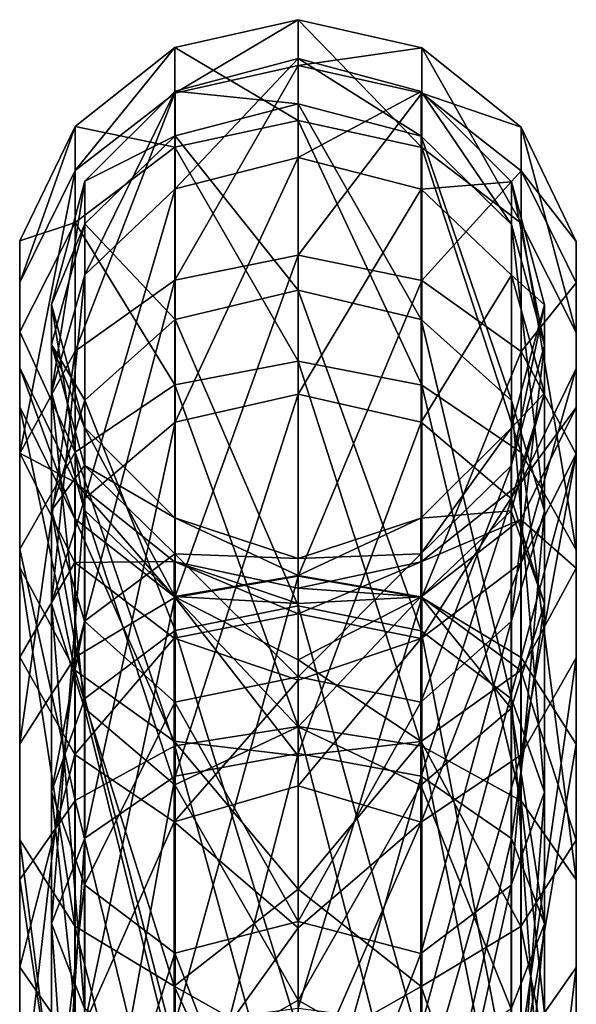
# Model space of a CAD drawing. Header units: millimetres. Extents: x -25 to 87, y -149 to 296.
# Tile 256 of 256: x -11 to 11, y 258 to 296. Entities that reach past the tile are written whole.
import ezdxf

# ---------------------------------------------------------------- set-up
doc = ezdxf.new("R2010")
doc.units = ezdxf.units.MM
doc.header["$LTSCALE"] = 65.185185
for name, color, linetype in [('1003', 7, 'CONTINUOUS'), ('1004', 7, 'CONTINUOUS'), ('1005', 7, 'CONTINUOUS'), ('1006', 7, 'CONTINUOUS')]:
    doc.layers.add(name, color=color, linetype=linetype)

msp = doc.modelspace()

# ---------------------------------------------------------------- linework, layer by layer
at = {"layer": '1003', "linetype": 'CONTINUOUS'}
for points in [[(0, 294.525, 73.149), (0, 290.71, 51.512), (4.75, 293.254, 73.21), (0, 294.525, 73.149)], [(0, 292.784, 95.051), (0, 294.525, 73.149), (4.75, 291.538, 94.79), (0, 292.784, 95.051)], [(4.75, 291.538, 94.79), (0, 294.525, 73.149), (4.75, 293.254, 73.21), (4.75, 291.538, 94.79)], [(4.75, 293.254, 73.21), (0, 290.71, 51.512), (4.75, 289.495, 51.89), (4.75, 293.254, 73.21)], [(4.75, 291.538, 94.79), (4.75, 293.254, 73.21), (8.23, 288.131, 94.077), (4.75, 291.538, 94.79)], [(4.75, 293.254, 73.21), (4.75, 289.495, 51.89), (8.23, 289.777, 73.375), (4.75, 293.254, 73.21)], [(8.23, 288.131, 94.077), (4.75, 293.254, 73.21), (8.23, 289.777, 73.375), (8.23, 288.131, 94.077)], [(0, 285.598, 115.813), (0, 292.784, 95.051), (4.75, 284.458, 115.248), (0, 285.598, 115.813)], [(4.75, 284.458, 115.248), (0, 292.784, 95.051), (4.75, 291.538, 94.79), (4.75, 284.458, 115.248)], [(4.75, 284.458, 115.248), (4.75, 291.538, 94.79), (8.23, 281.338, 113.702), (4.75, 284.458, 115.248)], [(8.23, 281.338, 113.702), (4.75, 291.538, 94.79), (8.23, 288.131, 94.077), (8.23, 281.338, 113.702)], [(0, 290.71, 51.512), (0, 281.583, 31.526), (4.75, 289.495, 51.89), (0, 290.71, 51.512)], [(8.23, 289.777, 73.375), (4.75, 289.495, 51.89), (8.23, 286.17, 52.924), (8.23, 289.777, 73.375)], [(8.23, 288.131, 94.077), (8.23, 289.777, 73.375), (9.5, 283.476, 93.103), (8.23, 288.131, 94.077)], [(8.23, 289.777, 73.375), (8.23, 286.17, 52.924), (9.5, 285.026, 73.602), (8.23, 289.777, 73.375)], [(9.5, 283.476, 93.103), (8.23, 289.777, 73.375), (9.5, 285.026, 73.602), (9.5, 283.476, 93.103)], [(4.75, 289.495, 51.89), (0, 281.583, 31.526), (4.75, 280.502, 32.198), (4.75, 289.495, 51.89)], [(4.75, 289.495, 51.89), (4.75, 280.502, 32.198), (8.23, 286.17, 52.924), (4.75, 289.495, 51.89)], [(8.23, 281.338, 113.702), (8.23, 288.131, 94.077), (9.5, 277.077, 111.59), (8.23, 281.338, 113.702)], [(9.5, 277.077, 111.59), (8.23, 288.131, 94.077), (9.5, 283.476, 93.103), (9.5, 277.077, 111.59)], [(8.23, 286.17, 52.924), (4.75, 280.502, 32.198), (8.23, 277.543, 34.033), (8.23, 286.17, 52.924)], [(8.23, 286.17, 52.924), (8.23, 277.543, 34.033), (9.5, 281.629, 54.336), (8.23, 286.17, 52.924)], [(9.5, 285.026, 73.602), (8.23, 286.17, 52.924), (9.5, 281.629, 54.336), (9.5, 285.026, 73.602)], [(0, 273.428, 134.106), (0, 285.598, 115.813), (4.75, 272.466, 133.272), (0, 273.428, 134.106)], [(4.75, 272.466, 133.272), (0, 285.598, 115.813), (4.75, 284.458, 115.248), (4.75, 272.466, 133.272)], [(9.5, 283.476, 93.103), (9.5, 285.026, 73.602), (8.22, 278.824, 92.13), (9.5, 283.476, 93.103)], [(9.5, 285.026, 73.602), (9.5, 281.629, 54.336), (8.22, 280.279, 73.828), (9.5, 285.026, 73.602)], [(8.22, 278.824, 92.13), (9.5, 285.026, 73.602), (8.22, 280.279, 73.828), (8.22, 278.824, 92.13)], [(4.75, 272.466, 133.272), (4.75, 284.458, 115.248), (8.23, 269.835, 130.992), (4.75, 272.466, 133.272)], [(8.23, 269.835, 130.992), (4.75, 284.458, 115.248), (8.23, 281.338, 113.702), (8.23, 269.835, 130.992)], [(9.5, 277.077, 111.59), (9.5, 283.476, 93.103), (8.22, 272.819, 109.48), (9.5, 277.077, 111.59)], [(8.22, 272.819, 109.48), (9.5, 283.476, 93.103), (8.22, 278.824, 92.13), (8.22, 272.819, 109.48)], [(0, 281.583, 31.526), (0, 267.729, 14.474), (4.75, 280.502, 32.198), (0, 281.583, 31.526)], [(9.5, 281.629, 54.336), (9.5, 273.502, 36.54), (8.22, 277.091, 55.747), (9.5, 281.629, 54.336)], [(8.22, 280.279, 73.828), (9.5, 281.629, 54.336), (8.22, 277.091, 55.747), (8.22, 280.279, 73.828)], [(9.5, 281.629, 54.336), (8.23, 277.543, 34.033), (9.5, 273.502, 36.54), (9.5, 281.629, 54.336)], [(8.23, 269.835, 130.992), (8.23, 281.338, 113.702), (9.5, 266.241, 127.878), (8.23, 269.835, 130.992)], [(9.5, 266.241, 127.878), (8.23, 281.338, 113.702), (9.5, 277.077, 111.59), (9.5, 266.241, 127.878)], [(4.75, 280.502, 32.198), (0, 267.729, 14.474), (4.75, 266.851, 15.395), (4.75, 280.502, 32.198)], [(8.22, 278.824, 92.13), (8.22, 280.279, 73.828), (4.733, 275.423, 91.418), (8.22, 278.824, 92.13)], [(8.22, 280.279, 73.828), (8.22, 277.091, 55.747), (4.733, 276.808, 73.993), (8.22, 280.279, 73.828)], [(4.733, 275.423, 91.418), (8.22, 280.279, 73.828), (4.733, 276.808, 73.993), (4.733, 275.423, 91.418)], [(4.75, 280.502, 32.198), (4.75, 266.851, 15.395), (8.23, 277.543, 34.033), (4.75, 280.502, 32.198)], [(8.22, 272.819, 109.48), (8.22, 278.824, 92.13), (4.733, 269.706, 107.937), (8.22, 272.819, 109.48)], [(4.733, 269.706, 107.937), (8.22, 278.824, 92.13), (4.733, 275.423, 91.418), (4.733, 269.706, 107.937)], [(8.23, 277.543, 34.033), (4.75, 266.851, 15.395), (8.23, 264.449, 17.915), (8.23, 277.543, 34.033)], [(8.23, 277.543, 34.033), (8.23, 264.449, 17.915), (9.5, 273.502, 36.54), (8.23, 277.543, 34.033)], [(4.733, 275.423, 91.418), (4.733, 276.808, 73.993), (0, 275.252, 84.363), (4.733, 275.423, 91.418)], [(4.733, 276.808, 73.993), (4.733, 273.773, 56.778), (0, 274.594, 65.509), (4.733, 276.808, 73.993)], [(0, 275.252, 84.363), (4.733, 276.808, 73.993), (0, 274.594, 65.509), (0, 275.252, 84.363)], [(8.22, 277.091, 55.747), (8.22, 269.464, 39.046), (4.733, 273.773, 56.778), (8.22, 277.091, 55.747)], [(4.733, 276.808, 73.993), (8.22, 277.091, 55.747), (4.733, 273.773, 56.778), (4.733, 276.808, 73.993)], [(8.22, 277.091, 55.747), (9.5, 273.502, 36.54), (8.22, 269.464, 39.046), (8.22, 277.091, 55.747)], [(9.5, 266.241, 127.878), (9.5, 277.077, 111.59), (8.22, 262.649, 124.765), (9.5, 266.241, 127.878)], [(8.22, 262.649, 124.765), (9.5, 277.077, 111.59), (8.22, 272.819, 109.48), (8.22, 262.649, 124.765)], [(4.733, 269.706, 107.937), (4.733, 275.423, 91.418), (0, 270.688, 102.668), (4.733, 269.706, 107.937)], [(0, 270.688, 102.668), (4.733, 275.423, 91.418), (0, 275.252, 84.363), (0, 270.688, 102.668)], [(0, 274.594, 65.509), (4.733, 273.773, 56.778), (0, 268.764, 47.566), (0, 274.594, 65.509)], [(4.733, 273.773, 56.778), (4.733, 266.511, 40.878), (0, 268.764, 47.566), (4.733, 273.773, 56.778)], [(4.733, 273.773, 56.778), (8.22, 269.464, 39.046), (4.733, 266.511, 40.878), (4.733, 273.773, 56.778)], [(0, 257.054, 148.755), (0, 273.428, 134.106), (4.75, 256.332, 147.707), (0, 257.054, 148.755)], [(4.75, 256.332, 147.707), (0, 273.428, 134.106), (4.75, 272.466, 133.272), (4.75, 256.332, 147.707)], [(9.5, 273.502, 36.54), (9.5, 261.167, 21.357), (8.22, 269.464, 39.046), (9.5, 273.502, 36.54)], [(9.5, 273.502, 36.54), (8.23, 264.449, 17.915), (9.5, 261.167, 21.357), (9.5, 273.502, 36.54)], [(8.22, 262.649, 124.765), (8.22, 272.819, 109.48), (4.733, 260.023, 122.49), (8.22, 262.649, 124.765)], [(4.733, 260.023, 122.49), (8.22, 272.819, 109.48), (4.733, 269.706, 107.937), (4.733, 260.023, 122.49)], [(4.75, 256.332, 147.707), (4.75, 272.466, 133.272), (8.23, 254.358, 144.839), (4.75, 256.332, 147.707)], [(8.23, 254.358, 144.839), (4.75, 272.466, 133.272), (8.23, 269.835, 130.992), (8.23, 254.358, 144.839)], [(0, 261.256, 119.006), (4.733, 269.706, 107.937), (0, 270.688, 102.668), (0, 261.256, 119.006)], [(4.733, 260.023, 122.49), (4.733, 269.706, 107.937), (0, 261.256, 119.006), (4.733, 260.023, 122.49)], [(8.23, 254.358, 144.839), (8.23, 269.835, 130.992), (9.5, 251.661, 140.922), (8.23, 254.358, 144.839)], [(9.5, 251.661, 140.922), (8.23, 269.835, 130.992), (9.5, 266.241, 127.878), (9.5, 251.661, 140.922)], [(8.22, 269.464, 39.046), (8.22, 257.887, 24.796), (4.733, 266.511, 40.878), (8.22, 269.464, 39.046)], [(8.22, 269.464, 39.046), (9.5, 261.167, 21.357), (8.22, 257.887, 24.796), (8.22, 269.464, 39.046)], [(0, 268.764, 47.566), (4.733, 266.511, 40.878), (0, 258.215, 31.926), (0, 268.764, 47.566)], [(0, 267.729, 14.474), (0, 250.037, 1.447), (4.75, 266.851, 15.395), (0, 267.729, 14.474)], [(4.75, 266.851, 15.395), (0, 250.037, 1.447), (4.75, 249.418, 2.559), (4.75, 266.851, 15.395)], [(4.733, 266.511, 40.878), (4.733, 255.489, 27.311), (0, 258.215, 31.926), (4.733, 266.511, 40.878)], [(4.733, 266.511, 40.878), (8.22, 257.887, 24.796), (4.733, 255.489, 27.311), (4.733, 266.511, 40.878)], [(4.75, 266.851, 15.395), (4.75, 249.418, 2.559), (8.23, 264.449, 17.915), (4.75, 266.851, 15.395)], [(9.5, 251.661, 140.922), (9.5, 266.241, 127.878), (8.22, 248.966, 137.007), (9.5, 251.661, 140.922)], [(8.22, 248.966, 137.007), (9.5, 266.241, 127.878), (8.22, 262.649, 124.765), (8.22, 248.966, 137.007)], [(8.23, 264.449, 17.915), (4.75, 249.418, 2.559), (8.23, 247.725, 5.602), (8.23, 264.449, 17.915)], [(8.23, 264.449, 17.915), (8.23, 247.725, 5.602), (9.5, 261.167, 21.357), (8.23, 264.449, 17.915)], [(8.22, 248.966, 137.007), (8.22, 262.649, 124.765), (4.733, 246.996, 134.145), (8.22, 248.966, 137.007)], [(4.733, 246.996, 134.145), (8.22, 262.649, 124.765), (4.733, 260.023, 122.49), (4.733, 246.996, 134.145)], [(0, 247.685, 132.112), (4.733, 260.023, 122.49), (0, 261.256, 119.006), (0, 247.685, 132.112)], [(9.5, 261.167, 21.357), (9.5, 245.413, 9.757), (8.22, 257.887, 24.796), (9.5, 261.167, 21.357)], [(9.5, 261.167, 21.357), (8.23, 247.725, 5.602), (9.5, 245.413, 9.757), (9.5, 261.167, 21.357)], [(4.733, 246.996, 134.145), (4.733, 260.023, 122.49), (0, 247.685, 132.112), (4.733, 246.996, 134.145)], [(0, 258.215, 31.926), (4.733, 255.489, 27.311), (0, 243.763, 19.799), (0, 258.215, 31.926)]]:
    msp.add_3dface(points, dxfattribs=at)
at = {"layer": '1004', "linetype": 'CONTINUOUS'}
for points in [[(0, 290.71, 51.512), (0, 294.525, 73.149), (-4.733, 289.504, 51.887), (0, 290.71, 51.512)], [(0, 294.525, 73.149), (0, 292.784, 95.051), (-4.733, 293.264, 73.209), (0, 294.525, 73.149)], [(0, 294.525, 73.149), (-4.733, 293.264, 73.209), (-4.733, 289.504, 51.887), (0, 294.525, 73.149)], [(-8.22, 289.794, 73.374), (-8.22, 286.187, 52.918), (-4.733, 293.264, 73.209), (-8.22, 289.794, 73.374)], [(-4.733, 291.548, 94.792), (-8.22, 289.794, 73.374), (-4.733, 293.264, 73.209), (-4.733, 291.548, 94.792)], [(-4.733, 293.264, 73.209), (-8.22, 286.187, 52.918), (-4.733, 289.504, 51.887), (-4.733, 293.264, 73.209)], [(0, 292.784, 95.051), (-4.733, 291.548, 94.792), (-4.733, 293.264, 73.209), (0, 292.784, 95.051)], [(0, 292.784, 95.051), (0, 285.598, 115.813), (-4.733, 291.548, 94.792), (0, 292.784, 95.051)], [(-8.22, 288.148, 94.081), (-8.22, 289.794, 73.374), (-4.733, 291.548, 94.792), (-8.22, 288.148, 94.081)], [(-4.733, 284.467, 115.253), (-8.22, 288.148, 94.081), (-4.733, 291.548, 94.792), (-4.733, 284.467, 115.253)], [(0, 285.598, 115.813), (-4.733, 284.467, 115.253), (-4.733, 291.548, 94.792), (0, 285.598, 115.813)], [(0, 281.583, 31.526), (0, 290.71, 51.512), (-4.733, 280.51, 32.192), (0, 281.583, 31.526)], [(0, 290.71, 51.512), (-4.733, 289.504, 51.887), (-4.733, 280.51, 32.192), (0, 290.71, 51.512)], [(-9.5, 285.046, 73.601), (-9.5, 281.648, 54.33), (-8.22, 289.794, 73.374), (-9.5, 285.046, 73.601)], [(-8.22, 288.148, 94.081), (-9.5, 285.046, 73.601), (-8.22, 289.794, 73.374), (-8.22, 288.148, 94.081)], [(-8.22, 289.794, 73.374), (-9.5, 281.648, 54.33), (-8.22, 286.187, 52.918), (-8.22, 289.794, 73.374)], [(-8.22, 286.187, 52.918), (-8.22, 277.558, 34.024), (-4.733, 289.504, 51.887), (-8.22, 286.187, 52.918)], [(-4.733, 289.504, 51.887), (-8.22, 277.558, 34.024), (-4.733, 280.51, 32.192), (-4.733, 289.504, 51.887)], [(-9.5, 283.495, 93.107), (-9.5, 285.046, 73.601), (-8.22, 288.148, 94.081), (-9.5, 283.495, 93.107)], [(-8.22, 281.354, 113.71), (-9.5, 283.495, 93.107), (-8.22, 288.148, 94.081), (-8.22, 281.354, 113.71)], [(-8.22, 281.354, 113.71), (-8.22, 288.148, 94.081), (-4.733, 284.467, 115.253), (-8.22, 281.354, 113.71)], [(-9.5, 281.648, 54.33), (-9.5, 273.519, 36.53), (-8.22, 286.187, 52.918), (-9.5, 281.648, 54.33)], [(-8.22, 286.187, 52.918), (-9.5, 273.519, 36.53), (-8.22, 277.558, 34.024), (-8.22, 286.187, 52.918)], [(0, 285.598, 115.813), (0, 273.428, 134.106), (-4.733, 284.467, 115.253), (0, 285.598, 115.813)], [(-8.23, 280.296, 73.827), (-8.23, 277.107, 55.742), (-9.5, 285.046, 73.601), (-8.23, 280.296, 73.827)], [(-9.5, 283.495, 93.107), (-8.23, 280.296, 73.827), (-9.5, 285.046, 73.601), (-9.5, 283.495, 93.107)], [(-9.5, 285.046, 73.601), (-8.23, 277.107, 55.742), (-9.5, 281.648, 54.33), (-9.5, 285.046, 73.601)], [(-4.733, 272.474, 133.279), (-8.22, 281.354, 113.71), (-4.733, 284.467, 115.253), (-4.733, 272.474, 133.279)], [(0, 273.428, 134.106), (-4.733, 272.474, 133.279), (-4.733, 284.467, 115.253), (0, 273.428, 134.106)], [(-8.23, 278.841, 92.133), (-8.23, 280.296, 73.827), (-9.5, 283.495, 93.107), (-8.23, 278.841, 92.133)], [(-9.5, 277.095, 111.599), (-8.23, 278.841, 92.133), (-9.5, 283.495, 93.107), (-9.5, 277.095, 111.599)], [(-9.5, 277.095, 111.599), (-9.5, 283.495, 93.107), (-8.22, 281.354, 113.71), (-9.5, 277.095, 111.599)], [(-8.23, 277.107, 55.742), (-8.23, 269.478, 39.037), (-9.5, 281.648, 54.33), (-8.23, 277.107, 55.742)], [(-9.5, 281.648, 54.33), (-8.23, 269.478, 39.037), (-9.5, 273.519, 36.53), (-9.5, 281.648, 54.33)], [(-8.22, 269.848, 131.004), (-9.5, 277.095, 111.599), (-8.22, 281.354, 113.71), (-8.22, 269.848, 131.004)], [(-8.22, 269.848, 131.004), (-8.22, 281.354, 113.71), (-4.733, 272.474, 133.279), (-8.22, 269.848, 131.004)], [(0, 267.729, 14.474), (0, 281.583, 31.526), (-4.733, 266.858, 15.388), (0, 267.729, 14.474)], [(0, 281.583, 31.526), (-4.733, 280.51, 32.192), (-4.733, 266.858, 15.388), (0, 281.583, 31.526)], [(-4.75, 276.818, 73.993), (-4.75, 273.782, 56.775), (-8.23, 280.296, 73.827), (-4.75, 276.818, 73.993)], [(-8.23, 278.841, 92.133), (-4.75, 276.818, 73.993), (-8.23, 280.296, 73.827), (-8.23, 278.841, 92.133)], [(-8.23, 280.296, 73.827), (-4.75, 273.782, 56.775), (-8.23, 277.107, 55.742), (-8.23, 280.296, 73.827)], [(-8.22, 277.558, 34.024), (-8.22, 264.46, 17.902), (-4.733, 280.51, 32.192), (-8.22, 277.558, 34.024)], [(-4.733, 280.51, 32.192), (-8.22, 264.46, 17.902), (-4.733, 266.858, 15.388), (-4.733, 280.51, 32.192)], [(-8.23, 272.834, 109.487), (-8.23, 278.841, 92.133), (-9.5, 277.095, 111.599), (-8.23, 272.834, 109.487)], [(-4.75, 275.433, 91.42), (-4.75, 276.818, 73.993), (-8.23, 278.841, 92.133), (-4.75, 275.433, 91.42)], [(-8.23, 272.834, 109.487), (-4.75, 275.433, 91.42), (-8.23, 278.841, 92.133), (-8.23, 272.834, 109.487)], [(-9.5, 273.519, 36.53), (-9.5, 261.181, 21.342), (-8.22, 277.558, 34.024), (-9.5, 273.519, 36.53)], [(-8.22, 277.558, 34.024), (-9.5, 261.181, 21.342), (-8.22, 264.46, 17.902), (-8.22, 277.558, 34.024)], [(-9.5, 266.256, 127.891), (-8.23, 272.834, 109.487), (-9.5, 277.095, 111.599), (-9.5, 266.256, 127.891)], [(-9.5, 266.256, 127.891), (-9.5, 277.095, 111.599), (-8.22, 269.848, 131.004), (-9.5, 266.256, 127.891)], [(-4.75, 273.782, 56.775), (-4.75, 266.52, 40.873), (-8.23, 277.107, 55.742), (-4.75, 273.782, 56.775)], [(-8.23, 277.107, 55.742), (-4.75, 266.52, 40.873), (-8.23, 269.478, 39.037), (-8.23, 277.107, 55.742)], [(0, 275.252, 84.363), (0, 274.594, 65.509), (-4.75, 276.818, 73.993), (0, 275.252, 84.363)], [(-4.75, 275.433, 91.42), (0, 275.252, 84.363), (-4.75, 276.818, 73.993), (-4.75, 275.433, 91.42)], [(-4.75, 276.818, 73.993), (0, 274.594, 65.509), (-4.75, 273.782, 56.775), (-4.75, 276.818, 73.993)], [(-4.75, 269.715, 107.941), (-4.75, 275.433, 91.42), (-8.23, 272.834, 109.487), (-4.75, 269.715, 107.941)], [(0, 270.688, 102.668), (0, 275.252, 84.363), (-4.75, 275.433, 91.42), (0, 270.688, 102.668)], [(-4.75, 269.715, 107.941), (0, 270.688, 102.668), (-4.75, 275.433, 91.42), (-4.75, 269.715, 107.941)], [(0, 274.594, 65.509), (0, 268.764, 47.566), (-4.75, 273.782, 56.775), (0, 274.594, 65.509)], [(-4.75, 273.782, 56.775), (0, 268.764, 47.566), (-4.75, 266.52, 40.873), (-4.75, 273.782, 56.775)], [(-8.23, 269.478, 39.037), (-8.23, 257.899, 24.784), (-9.5, 273.519, 36.53), (-8.23, 269.478, 39.037)], [(-9.5, 273.519, 36.53), (-8.23, 257.899, 24.784), (-9.5, 261.181, 21.342), (-9.5, 273.519, 36.53)], [(0, 273.428, 134.106), (0, 257.054, 148.755), (-4.733, 272.474, 133.279), (0, 273.428, 134.106)], [(-8.23, 262.662, 124.777), (-8.23, 272.834, 109.487), (-9.5, 266.256, 127.891), (-8.23, 262.662, 124.777)], [(-8.23, 262.662, 124.777), (-4.75, 269.715, 107.941), (-8.23, 272.834, 109.487), (-8.23, 262.662, 124.777)], [(-4.733, 256.338, 147.715), (-8.22, 269.848, 131.004), (-4.733, 272.474, 133.279), (-4.733, 256.338, 147.715)], [(0, 257.054, 148.755), (-4.733, 256.338, 147.715), (-4.733, 272.474, 133.279), (0, 257.054, 148.755)], [(0, 261.256, 119.006), (0, 270.688, 102.668), (-4.75, 269.715, 107.941), (0, 261.256, 119.006)], [(-8.22, 254.368, 144.853), (-9.5, 266.256, 127.891), (-8.22, 269.848, 131.004), (-8.22, 254.368, 144.853)], [(-4.75, 260.031, 122.497), (-4.75, 269.715, 107.941), (-8.23, 262.662, 124.777), (-4.75, 260.031, 122.497)], [(-8.22, 254.368, 144.853), (-8.22, 269.848, 131.004), (-4.733, 256.338, 147.715), (-8.22, 254.368, 144.853)], [(-4.75, 260.031, 122.497), (0, 261.256, 119.006), (-4.75, 269.715, 107.941), (-4.75, 260.031, 122.497)], [(-4.75, 266.52, 40.873), (-4.75, 255.496, 27.304), (-8.23, 269.478, 39.037), (-4.75, 266.52, 40.873)], [(-8.23, 269.478, 39.037), (-4.75, 255.496, 27.304), (-8.23, 257.899, 24.784), (-8.23, 269.478, 39.037)], [(0, 268.764, 47.566), (0, 258.215, 31.926), (-4.75, 266.52, 40.873), (0, 268.764, 47.566)], [(0, 250.037, 1.447), (0, 267.729, 14.474), (-4.733, 249.423, 2.551), (0, 250.037, 1.447)], [(0, 267.729, 14.474), (-4.733, 266.858, 15.388), (-4.733, 249.423, 2.551), (0, 267.729, 14.474)], [(-8.22, 264.46, 17.902), (-8.22, 247.734, 5.587), (-4.733, 266.858, 15.388), (-8.22, 264.46, 17.902)], [(-4.733, 266.858, 15.388), (-8.22, 247.734, 5.587), (-4.733, 249.423, 2.551), (-4.733, 266.858, 15.388)], [(-4.75, 266.52, 40.873), (0, 258.215, 31.926), (-4.75, 255.496, 27.304), (-4.75, 266.52, 40.873)], [(-9.5, 251.673, 140.938), (-8.23, 262.662, 124.777), (-9.5, 266.256, 127.891), (-9.5, 251.673, 140.938)], [(-9.5, 251.673, 140.938), (-9.5, 266.256, 127.891), (-8.22, 254.368, 144.853), (-9.5, 251.673, 140.938)], [(-9.5, 261.181, 21.342), (-9.5, 245.423, 9.74), (-8.22, 264.46, 17.902), (-9.5, 261.181, 21.342)], [(-8.22, 264.46, 17.902), (-9.5, 245.423, 9.74), (-8.22, 247.734, 5.587), (-8.22, 264.46, 17.902)], [(-8.23, 248.976, 137.021), (-8.23, 262.662, 124.777), (-9.5, 251.673, 140.938), (-8.23, 248.976, 137.021)], [(-8.23, 248.976, 137.021), (-4.75, 260.031, 122.497), (-8.23, 262.662, 124.777), (-8.23, 248.976, 137.021)], [(0, 247.685, 132.112), (0, 261.256, 119.006), (-4.75, 260.031, 122.497), (0, 247.685, 132.112)], [(-8.23, 257.899, 24.784), (-8.23, 243.111, 13.896), (-9.5, 261.181, 21.342), (-8.23, 257.899, 24.784)], [(-9.5, 261.181, 21.342), (-8.23, 243.111, 13.896), (-9.5, 245.423, 9.74), (-9.5, 261.181, 21.342)], [(-4.75, 247.002, 134.154), (-4.75, 260.031, 122.497), (-8.23, 248.976, 137.021), (-4.75, 247.002, 134.154)], [(-4.75, 247.002, 134.154), (0, 247.685, 132.112), (-4.75, 260.031, 122.497), (-4.75, 247.002, 134.154)], [(0, 258.215, 31.926), (0, 243.763, 19.799), (-4.75, 255.496, 27.304), (0, 258.215, 31.926)]]:
    msp.add_3dface(points, dxfattribs=at)
at = {"layer": '1005', "linetype": 'CONTINUOUS'}
for points in [[(0, 296.024, 73.078), (0, 292.143, 51.067), (-4.75, 294.946, 73.129), (0, 296.024, 73.078)], [(0, 294.252, 95.358), (0, 296.024, 73.078), (-4.75, 293.197, 95.137), (0, 294.252, 95.358)], [(-4.75, 293.197, 95.137), (0, 296.024, 73.078), (-4.75, 294.946, 73.129), (-4.75, 293.197, 95.137)], [(-4.75, 293.197, 95.137), (-4.75, 294.946, 73.129), (-8.588, 290.214, 94.513), (-4.75, 293.197, 95.137)], [(-4.75, 294.946, 73.129), (-4.75, 291.113, 51.387), (-8.588, 291.902, 73.274), (-4.75, 294.946, 73.129)], [(-8.588, 290.214, 94.513), (-4.75, 294.946, 73.129), (-8.588, 291.902, 73.274), (-8.588, 290.214, 94.513)], [(-4.75, 294.946, 73.129), (0, 292.143, 51.067), (-4.75, 291.113, 51.387), (-4.75, 294.946, 73.129)], [(0, 286.942, 116.479), (0, 294.252, 95.358), (-4.75, 285.976, 116), (0, 286.942, 116.479)], [(-4.75, 285.976, 116), (0, 294.252, 95.358), (-4.75, 293.197, 95.137), (-4.75, 285.976, 116)], [(-4.75, 285.976, 116), (-4.75, 293.197, 95.137), (-8.588, 283.245, 114.647), (-4.75, 285.976, 116)], [(-8.588, 283.245, 114.647), (-4.75, 293.197, 95.137), (-8.588, 290.214, 94.513), (-8.588, 283.245, 114.647)], [(0, 292.143, 51.067), (0, 282.858, 30.736), (-4.75, 291.113, 51.387), (0, 292.143, 51.067)], [(-8.588, 290.214, 94.513), (-8.588, 291.902, 73.274), (-10.721, 285.896, 93.609), (-8.588, 290.214, 94.513)], [(-8.588, 291.902, 73.274), (-8.588, 288.202, 52.292), (-10.721, 287.496, 73.484), (-8.588, 291.902, 73.274)], [(-10.721, 285.896, 93.609), (-8.588, 291.902, 73.274), (-10.721, 287.496, 73.484), (-10.721, 285.896, 93.609)], [(-8.588, 291.902, 73.274), (-4.75, 291.113, 51.387), (-8.588, 288.202, 52.292), (-8.588, 291.902, 73.274)], [(-4.75, 291.113, 51.387), (-4.75, 281.941, 31.304), (-8.588, 288.202, 52.292), (-4.75, 291.113, 51.387)], [(-4.75, 291.113, 51.387), (0, 282.858, 30.736), (-4.75, 281.941, 31.304), (-4.75, 291.113, 51.387)], [(-8.588, 283.245, 114.647), (-8.588, 290.214, 94.513), (-10.721, 279.292, 112.688), (-8.588, 283.245, 114.647)], [(-10.721, 279.292, 112.688), (-8.588, 290.214, 94.513), (-10.721, 285.896, 93.609), (-10.721, 279.292, 112.688)], [(-8.588, 288.202, 52.292), (-8.588, 279.352, 32.911), (-10.721, 283.99, 53.602), (-8.588, 288.202, 52.292)], [(-10.721, 287.496, 73.484), (-8.588, 288.202, 52.292), (-10.721, 283.99, 53.602), (-10.721, 287.496, 73.484)], [(-8.588, 288.202, 52.292), (-4.75, 281.941, 31.304), (-8.588, 279.352, 32.911), (-8.588, 288.202, 52.292)], [(-10.721, 285.896, 93.609), (-10.721, 287.496, 73.484), (-10.726, 281.099, 92.606), (-10.721, 285.896, 93.609)], [(-10.721, 287.496, 73.484), (-10.721, 283.99, 53.602), (-10.726, 282.601, 73.717), (-10.721, 287.496, 73.484)], [(-10.726, 281.099, 92.606), (-10.721, 287.496, 73.484), (-10.726, 282.601, 73.717), (-10.726, 281.099, 92.606)], [(0, 274.562, 135.088), (0, 286.942, 116.479), (-4.75, 273.747, 134.382), (0, 274.562, 135.088)], [(-4.75, 273.747, 134.382), (0, 286.942, 116.479), (-4.75, 285.976, 116), (-4.75, 273.747, 134.382)], [(-10.721, 279.292, 112.688), (-10.721, 285.896, 93.609), (-10.726, 274.902, 110.512), (-10.721, 279.292, 112.688)], [(-10.726, 274.902, 110.512), (-10.721, 285.896, 93.609), (-10.726, 281.099, 92.606), (-10.726, 274.902, 110.512)], [(-4.75, 273.747, 134.382), (-4.75, 285.976, 116), (-8.588, 271.443, 132.386), (-4.75, 273.747, 134.382)], [(-8.588, 271.443, 132.386), (-4.75, 285.976, 116), (-8.588, 283.245, 114.647), (-8.588, 271.443, 132.386)], [(-10.721, 283.99, 53.602), (-10.721, 275.603, 35.237), (-10.726, 279.311, 55.057), (-10.721, 283.99, 53.602)], [(-10.726, 282.601, 73.717), (-10.721, 283.99, 53.602), (-10.726, 279.311, 55.057), (-10.726, 282.601, 73.717)], [(-10.721, 283.99, 53.602), (-8.588, 279.352, 32.911), (-10.721, 275.603, 35.237), (-10.721, 283.99, 53.602)], [(-8.588, 271.443, 132.386), (-8.588, 283.245, 114.647), (-10.721, 268.109, 129.497), (-8.588, 271.443, 132.386)], [(-10.721, 268.109, 129.497), (-8.588, 283.245, 114.647), (-10.721, 279.292, 112.688), (-10.721, 268.109, 129.497)], [(0, 282.858, 30.736), (0, 268.765, 13.388), (-4.75, 281.941, 31.304), (0, 282.858, 30.736)], [(-10.726, 281.099, 92.606), (-10.726, 282.601, 73.717), (-8.603, 276.776, 91.701), (-10.726, 281.099, 92.606)], [(-10.726, 282.601, 73.717), (-10.726, 279.311, 55.057), (-8.603, 278.189, 73.927), (-10.726, 282.601, 73.717)], [(-8.603, 276.776, 91.701), (-10.726, 282.601, 73.717), (-8.603, 278.189, 73.927), (-8.603, 276.776, 91.701)], [(-4.75, 281.941, 31.304), (-4.75, 268.02, 14.169), (-8.588, 279.352, 32.911), (-4.75, 281.941, 31.304)], [(-4.75, 281.941, 31.304), (0, 268.765, 13.388), (-4.75, 268.02, 14.169), (-4.75, 281.941, 31.304)], [(-10.726, 274.902, 110.512), (-10.726, 281.099, 92.606), (-8.603, 270.945, 108.551), (-10.726, 274.902, 110.512)], [(-8.603, 270.945, 108.551), (-10.726, 281.099, 92.606), (-8.603, 276.776, 91.701), (-8.603, 270.945, 108.551)], [(-10.726, 279.311, 55.057), (-10.721, 275.603, 35.237), (-10.726, 271.439, 37.821), (-10.726, 279.311, 55.057)], [(-10.726, 279.311, 55.057), (-10.726, 271.439, 37.821), (-8.603, 275.093, 56.368), (-10.726, 279.311, 55.057)], [(-8.603, 278.189, 73.927), (-10.726, 279.311, 55.057), (-8.603, 275.093, 56.368), (-8.603, 278.189, 73.927)], [(-10.721, 268.109, 129.497), (-10.721, 279.292, 112.688), (-10.726, 264.406, 126.288), (-10.721, 268.109, 129.497)], [(-10.726, 264.406, 126.288), (-10.721, 279.292, 112.688), (-10.726, 274.902, 110.512), (-10.726, 264.406, 126.288)], [(-8.588, 279.352, 32.911), (-8.588, 265.917, 16.374), (-10.721, 275.603, 35.237), (-8.588, 279.352, 32.911)], [(-8.588, 279.352, 32.911), (-4.75, 268.02, 14.169), (-8.588, 265.917, 16.374), (-8.588, 279.352, 32.911)], [(-8.603, 276.776, 91.701), (-8.603, 278.189, 73.927), (-4.773, 273.785, 91.075), (-8.603, 276.776, 91.701)], [(-8.603, 278.189, 73.927), (-8.603, 275.093, 56.368), (-4.773, 275.137, 74.073), (-8.603, 278.189, 73.927)], [(-4.773, 273.785, 91.075), (-8.603, 278.189, 73.927), (-4.773, 275.137, 74.073), (-4.773, 273.785, 91.075)], [(-8.603, 270.945, 108.551), (-8.603, 276.776, 91.701), (-4.773, 268.206, 107.194), (-8.603, 270.945, 108.551)], [(-4.773, 268.206, 107.194), (-8.603, 276.776, 91.701), (-4.773, 273.785, 91.075), (-4.773, 268.206, 107.194)], [(-10.721, 275.603, 35.237), (-10.721, 262.873, 19.567), (-10.726, 271.439, 37.821), (-10.721, 275.603, 35.237)], [(-10.721, 275.603, 35.237), (-8.588, 265.917, 16.374), (-10.721, 262.873, 19.567), (-10.721, 275.603, 35.237)], [(-8.603, 275.093, 56.368), (-10.726, 271.439, 37.821), (-8.603, 267.686, 40.149), (-8.603, 275.093, 56.368)], [(-10.726, 264.406, 126.288), (-10.726, 274.902, 110.512), (-8.603, 261.068, 123.396), (-10.726, 264.406, 126.288)], [(-8.603, 261.068, 123.396), (-10.726, 274.902, 110.512), (-8.603, 270.945, 108.551), (-8.603, 261.068, 123.396)], [(-4.773, 275.137, 74.073), (-8.603, 275.093, 56.368), (-4.773, 272.175, 57.275), (-4.773, 275.137, 74.073)], [(-8.603, 275.093, 56.368), (-8.603, 267.686, 40.149), (-4.773, 272.175, 57.275), (-8.603, 275.093, 56.368)], [(-4.773, 273.785, 91.075), (-4.773, 275.137, 74.073), (0, 273.514, 86.248), (-4.773, 273.785, 91.075)], [(-4.773, 275.137, 74.073), (-4.773, 272.175, 57.275), (0, 273.117, 65.769), (-4.773, 275.137, 74.073)], [(0, 273.514, 86.248), (-4.773, 275.137, 74.073), (0, 274.111, 75.993), (0, 273.514, 86.248)], [(0, 274.111, 75.993), (-4.773, 275.137, 74.073), (0, 273.117, 65.769), (0, 274.111, 75.993)], [(0, 257.905, 149.991), (0, 274.562, 135.088), (-4.75, 257.293, 149.102), (0, 257.905, 149.991)], [(-4.75, 257.293, 149.102), (0, 274.562, 135.088), (-4.75, 273.747, 134.382), (-4.75, 257.293, 149.102)], [(-4.75, 257.293, 149.102), (-4.75, 273.747, 134.382), (-8.588, 255.565, 146.592), (-4.75, 257.293, 149.102)], [(-8.588, 255.565, 146.592), (-4.75, 273.747, 134.382), (-8.588, 271.443, 132.386), (-8.588, 255.565, 146.592)], [(-4.773, 268.206, 107.194), (-4.773, 273.785, 91.075), (0, 267.64, 105.87), (-4.773, 268.206, 107.194)], [(0, 267.64, 105.87), (-4.773, 273.785, 91.075), (0, 271.339, 96.287), (0, 267.64, 105.87)], [(0, 271.339, 96.287), (-4.773, 273.785, 91.075), (0, 273.514, 86.248), (0, 271.339, 96.287)], [(0, 273.117, 65.769), (-4.773, 272.175, 57.275), (0, 270.555, 55.822), (0, 273.117, 65.769)], [(-4.773, 272.175, 57.275), (-8.603, 267.686, 40.149), (-4.773, 265.089, 41.76), (-4.773, 272.175, 57.275)], [(-4.773, 272.175, 57.275), (-4.773, 265.089, 41.76), (0, 270.555, 55.822), (-4.773, 272.175, 57.275)], [(-10.726, 271.439, 37.821), (-10.721, 262.873, 19.567), (-10.726, 259.491, 23.114), (-10.726, 271.439, 37.821)], [(-10.726, 271.439, 37.821), (-10.726, 259.491, 23.114), (-8.603, 267.686, 40.149), (-10.726, 271.439, 37.821)], [(-8.588, 255.565, 146.592), (-8.588, 271.443, 132.386), (-10.721, 253.063, 142.958), (-8.588, 255.565, 146.592)], [(-10.721, 253.063, 142.958), (-8.588, 271.443, 132.386), (-10.721, 268.109, 129.497), (-10.721, 253.063, 142.958)], [(-8.603, 261.068, 123.396), (-8.603, 270.945, 108.551), (-4.773, 258.759, 121.394), (-8.603, 261.068, 123.396)], [(-4.773, 258.759, 121.394), (-8.603, 270.945, 108.551), (-4.773, 268.206, 107.194), (-4.773, 258.759, 121.394)], [(0, 270.555, 55.822), (-4.773, 265.089, 41.76), (0, 266.486, 46.39), (0, 270.555, 55.822)], [(0, 268.765, 13.388), (0, 250.766, 0.136), (-4.75, 268.02, 14.169), (0, 268.765, 13.388)], [(-10.721, 253.063, 142.958), (-10.721, 268.109, 129.497), (-10.726, 250.284, 138.922), (-10.721, 253.063, 142.958)], [(-10.726, 250.284, 138.922), (-10.721, 268.109, 129.497), (-10.726, 264.406, 126.288), (-10.726, 250.284, 138.922)], [(-4.773, 258.759, 121.394), (-4.773, 268.206, 107.194), (0, 262.504, 114.765), (-4.773, 258.759, 121.394)], [(0, 262.504, 114.765), (-4.773, 268.206, 107.194), (0, 267.64, 105.87), (0, 262.504, 114.765)], [(-8.603, 267.686, 40.149), (-10.726, 259.491, 23.114), (-8.603, 256.443, 26.31), (-8.603, 267.686, 40.149)], [(-8.603, 267.686, 40.149), (-8.603, 256.443, 26.31), (-4.773, 265.089, 41.76), (-8.603, 267.686, 40.149)], [(-4.75, 268.02, 14.169), (-4.75, 250.242, 1.079), (-8.588, 265.917, 16.374), (-4.75, 268.02, 14.169)], [(-4.75, 268.02, 14.169), (0, 250.766, 0.136), (-4.75, 250.242, 1.079), (-4.75, 268.02, 14.169)], [(0, 266.486, 46.39), (-4.773, 265.089, 41.76), (0, 261.009, 37.7), (0, 266.486, 46.39)], [(-8.588, 265.917, 16.374), (-8.588, 248.76, 3.742), (-10.721, 262.873, 19.567), (-8.588, 265.917, 16.374)], [(-8.588, 265.917, 16.374), (-4.75, 250.242, 1.079), (-8.588, 248.76, 3.742), (-8.588, 265.917, 16.374)], [(-4.773, 265.089, 41.76), (-8.603, 256.443, 26.31), (-4.773, 254.335, 28.522), (-4.773, 265.089, 41.76)], [(-4.773, 265.089, 41.76), (-4.773, 254.335, 28.522), (0, 261.009, 37.7), (-4.773, 265.089, 41.76)], [(-10.726, 250.284, 138.922), (-10.726, 264.406, 126.288), (-8.603, 247.78, 135.284), (-10.726, 250.284, 138.922)], [(-8.603, 247.78, 135.284), (-10.726, 264.406, 126.288), (-8.603, 261.068, 123.396), (-8.603, 247.78, 135.284)], [(-10.721, 262.873, 19.567), (-10.721, 246.615, 7.597), (-10.726, 259.491, 23.114), (-10.721, 262.873, 19.567)], [(-10.721, 262.873, 19.567), (-8.588, 248.76, 3.742), (-10.721, 246.615, 7.597), (-10.721, 262.873, 19.567)], [(0, 256.055, 122.761), (-4.773, 258.759, 121.394), (0, 262.504, 114.765), (0, 256.055, 122.761)], [(-8.603, 247.78, 135.284), (-8.603, 261.068, 123.396), (-4.773, 246.047, 132.767), (-8.603, 247.78, 135.284)], [(-4.773, 246.047, 132.767), (-8.603, 261.068, 123.396), (-4.773, 258.759, 121.394), (-4.773, 246.047, 132.767)], [(0, 261.009, 37.7), (-4.773, 254.335, 28.522), (0, 254.255, 29.96), (0, 261.009, 37.7)], [(-10.726, 259.491, 23.114), (-10.721, 246.615, 7.597), (-10.726, 244.233, 11.879), (-10.726, 259.491, 23.114)], [(-10.726, 259.491, 23.114), (-10.726, 244.233, 11.879), (-8.603, 256.443, 26.31), (-10.726, 259.491, 23.114)], [(-4.773, 246.047, 132.767), (-4.773, 258.759, 121.394), (0, 248.448, 129.664), (-4.773, 246.047, 132.767)], [(0, 248.448, 129.664), (-4.773, 258.759, 121.394), (0, 256.055, 122.761), (0, 248.448, 129.664)]]:
    msp.add_3dface(points, dxfattribs=at)
at = {"layer": '1006', "linetype": 'CONTINUOUS'}
for points in [[(0, 292.143, 51.067), (0, 296.024, 73.078), (4.773, 291.102, 51.39), (0, 292.143, 51.067)], [(0, 296.024, 73.078), (0, 294.252, 95.358), (4.773, 294.936, 73.129), (0, 296.024, 73.078)], [(0, 296.024, 73.078), (4.773, 294.936, 73.129), (4.773, 291.102, 51.39), (0, 296.024, 73.078)], [(0, 294.252, 95.358), (4.773, 293.186, 95.135), (4.773, 294.936, 73.129), (0, 294.252, 95.358)], [(8.603, 291.883, 73.275), (8.603, 288.184, 52.297), (4.773, 294.936, 73.129), (8.603, 291.883, 73.275)], [(4.773, 293.186, 95.135), (8.603, 291.883, 73.275), (4.773, 294.936, 73.129), (4.773, 293.186, 95.135)], [(4.773, 294.936, 73.129), (8.603, 288.184, 52.297), (4.773, 291.102, 51.39), (4.773, 294.936, 73.129)], [(0, 294.252, 95.358), (0, 286.942, 116.479), (4.773, 293.186, 95.135), (0, 294.252, 95.358)], [(0, 286.942, 116.479), (4.773, 285.966, 115.996), (4.773, 293.186, 95.135), (0, 286.942, 116.479)], [(8.603, 290.195, 94.509), (8.603, 291.883, 73.275), (4.773, 293.186, 95.135), (8.603, 290.195, 94.509)], [(4.773, 285.966, 115.996), (8.603, 290.195, 94.509), (4.773, 293.186, 95.135), (4.773, 285.966, 115.996)], [(0, 282.858, 30.736), (0, 292.143, 51.067), (4.773, 281.932, 31.31), (0, 282.858, 30.736)], [(0, 292.143, 51.067), (4.773, 291.102, 51.39), (4.773, 281.932, 31.31), (0, 292.143, 51.067)], [(10.726, 287.472, 73.485), (10.726, 283.967, 53.609), (8.603, 291.883, 73.275), (10.726, 287.472, 73.485)], [(8.603, 290.195, 94.509), (10.726, 287.472, 73.485), (8.603, 291.883, 73.275), (8.603, 290.195, 94.509)], [(8.603, 291.883, 73.275), (10.726, 283.967, 53.609), (8.603, 288.184, 52.297), (8.603, 291.883, 73.275)], [(8.603, 288.184, 52.297), (8.603, 279.335, 32.921), (4.773, 291.102, 51.39), (8.603, 288.184, 52.297)], [(4.773, 291.102, 51.39), (8.603, 279.335, 32.921), (4.773, 281.932, 31.31), (4.773, 291.102, 51.39)], [(8.603, 283.228, 114.639), (8.603, 290.195, 94.509), (4.773, 285.966, 115.996), (8.603, 283.228, 114.639)], [(10.726, 285.872, 93.605), (10.726, 287.472, 73.485), (8.603, 290.195, 94.509), (10.726, 285.872, 93.605)], [(8.603, 283.228, 114.639), (10.726, 285.872, 93.605), (8.603, 290.195, 94.509), (8.603, 283.228, 114.639)], [(10.726, 283.967, 53.609), (10.726, 275.583, 35.25), (8.603, 288.184, 52.297), (10.726, 283.967, 53.609)], [(8.603, 288.184, 52.297), (10.726, 275.583, 35.25), (8.603, 279.335, 32.921), (8.603, 288.184, 52.297)], [(10.721, 282.577, 73.718), (10.721, 279.288, 55.064), (10.726, 287.472, 73.485), (10.721, 282.577, 73.718)], [(10.726, 285.872, 93.605), (10.721, 282.577, 73.718), (10.726, 287.472, 73.485), (10.726, 285.872, 93.605)], [(10.726, 287.472, 73.485), (10.721, 279.288, 55.064), (10.726, 283.967, 53.609), (10.726, 287.472, 73.485)], [(0, 286.942, 116.479), (0, 274.562, 135.088), (4.773, 285.966, 115.996), (0, 286.942, 116.479)], [(0, 274.562, 135.088), (4.773, 273.739, 134.375), (4.773, 285.966, 115.996), (0, 274.562, 135.088)], [(4.773, 273.739, 134.375), (8.603, 283.228, 114.639), (4.773, 285.966, 115.996), (4.773, 273.739, 134.375)], [(10.726, 279.271, 112.677), (10.726, 285.872, 93.605), (8.603, 283.228, 114.639), (10.726, 279.271, 112.677)], [(10.721, 281.076, 92.601), (10.721, 282.577, 73.718), (10.726, 285.872, 93.605), (10.721, 281.076, 92.601)], [(10.726, 279.271, 112.677), (10.721, 281.076, 92.601), (10.726, 285.872, 93.605), (10.726, 279.271, 112.677)], [(10.721, 279.288, 55.064), (10.721, 271.419, 37.833), (10.726, 283.967, 53.609), (10.721, 279.288, 55.064)], [(10.726, 283.967, 53.609), (10.721, 271.419, 37.833), (10.726, 275.583, 35.25), (10.726, 283.967, 53.609)], [(8.603, 271.429, 132.373), (8.603, 283.228, 114.639), (4.773, 273.739, 134.375), (8.603, 271.429, 132.373)], [(8.603, 271.429, 132.373), (10.726, 279.271, 112.677), (8.603, 283.228, 114.639), (8.603, 271.429, 132.373)], [(0, 268.765, 13.388), (0, 282.858, 30.736), (4.773, 268.013, 14.177), (0, 268.765, 13.388)], [(0, 282.858, 30.736), (4.773, 281.932, 31.31), (4.773, 268.013, 14.177), (0, 282.858, 30.736)], [(8.588, 278.17, 73.928), (8.588, 275.075, 56.374), (10.721, 282.577, 73.718), (8.588, 278.17, 73.928)], [(10.721, 281.076, 92.601), (8.588, 278.17, 73.928), (10.721, 282.577, 73.718), (10.721, 281.076, 92.601)], [(10.721, 282.577, 73.718), (8.588, 275.075, 56.374), (10.721, 279.288, 55.064), (10.721, 282.577, 73.718)], [(8.603, 279.335, 32.921), (8.603, 265.904, 16.388), (4.773, 281.932, 31.31), (8.603, 279.335, 32.921)], [(4.773, 281.932, 31.31), (8.603, 265.904, 16.388), (4.773, 268.013, 14.177), (4.773, 281.932, 31.31)], [(8.588, 276.758, 91.697), (8.588, 278.17, 73.928), (10.721, 281.076, 92.601), (8.588, 276.758, 91.697)], [(10.721, 274.88, 110.501), (8.588, 276.758, 91.697), (10.721, 281.076, 92.601), (10.721, 274.88, 110.501)], [(10.721, 274.88, 110.501), (10.721, 281.076, 92.601), (10.726, 279.271, 112.677), (10.721, 274.88, 110.501)], [(8.588, 275.075, 56.374), (8.588, 267.67, 40.159), (10.721, 279.288, 55.064), (8.588, 275.075, 56.374)], [(10.721, 279.288, 55.064), (8.588, 267.67, 40.159), (10.721, 271.419, 37.833), (10.721, 279.288, 55.064)], [(10.726, 275.583, 35.25), (10.726, 262.856, 19.585), (8.603, 279.335, 32.921), (10.726, 275.583, 35.25)], [(8.603, 279.335, 32.921), (10.726, 262.856, 19.585), (8.603, 265.904, 16.388), (8.603, 279.335, 32.921)], [(10.726, 268.091, 129.481), (10.726, 279.271, 112.677), (8.603, 271.429, 132.373), (10.726, 268.091, 129.481)], [(10.726, 268.091, 129.481), (10.721, 274.88, 110.501), (10.726, 279.271, 112.677), (10.726, 268.091, 129.481)], [(4.75, 275.126, 74.073), (4.75, 272.165, 57.279), (8.588, 278.17, 73.928), (4.75, 275.126, 74.073)], [(8.588, 276.758, 91.697), (4.75, 275.126, 74.073), (8.588, 278.17, 73.928), (8.588, 276.758, 91.697)], [(8.588, 278.17, 73.928), (4.75, 272.165, 57.279), (8.588, 275.075, 56.374), (8.588, 278.17, 73.928)], [(4.75, 273.775, 91.073), (4.75, 275.126, 74.073), (8.588, 276.758, 91.697), (4.75, 273.775, 91.073)], [(8.588, 270.927, 108.542), (4.75, 273.775, 91.073), (8.588, 276.758, 91.697), (8.588, 270.927, 108.542)], [(8.588, 270.927, 108.542), (8.588, 276.758, 91.697), (10.721, 274.88, 110.501), (8.588, 270.927, 108.542)], [(10.721, 271.419, 37.833), (10.721, 259.475, 23.131), (10.726, 275.583, 35.25), (10.721, 271.419, 37.833)], [(10.726, 275.583, 35.25), (10.721, 259.475, 23.131), (10.726, 262.856, 19.585), (10.726, 275.583, 35.25)], [(0, 274.111, 75.993), (0, 273.117, 65.769), (4.75, 275.126, 74.073), (0, 274.111, 75.993)], [(4.75, 273.775, 91.073), (0, 274.111, 75.993), (4.75, 275.126, 74.073), (4.75, 273.775, 91.073)], [(4.75, 275.126, 74.073), (0, 273.117, 65.769), (4.75, 272.165, 57.279), (4.75, 275.126, 74.073)], [(4.75, 272.165, 57.279), (4.75, 265.08, 41.766), (8.588, 275.075, 56.374), (4.75, 272.165, 57.279)], [(8.588, 275.075, 56.374), (4.75, 265.08, 41.766), (8.588, 267.67, 40.159), (8.588, 275.075, 56.374)], [(10.721, 264.388, 126.272), (8.588, 270.927, 108.542), (10.721, 274.88, 110.501), (10.721, 264.388, 126.272)], [(10.721, 264.388, 126.272), (10.721, 274.88, 110.501), (10.726, 268.091, 129.481), (10.721, 264.388, 126.272)], [(0, 274.562, 135.088), (0, 257.905, 149.991), (4.773, 273.739, 134.375), (0, 274.562, 135.088)], [(0, 273.514, 86.248), (0, 274.111, 75.993), (4.75, 273.775, 91.073), (0, 273.514, 86.248)], [(0, 271.339, 96.287), (0, 273.514, 86.248), (4.75, 273.775, 91.073), (0, 271.339, 96.287)], [(4.75, 268.197, 107.189), (0, 271.339, 96.287), (4.75, 273.775, 91.073), (4.75, 268.197, 107.189)], [(0, 257.905, 149.991), (4.773, 257.287, 149.093), (4.773, 273.739, 134.375), (0, 257.905, 149.991)], [(4.75, 268.197, 107.189), (4.75, 273.775, 91.073), (8.588, 270.927, 108.542), (4.75, 268.197, 107.189)], [(4.773, 257.287, 149.093), (8.603, 271.429, 132.373), (4.773, 273.739, 134.375), (4.773, 257.287, 149.093)], [(0, 273.117, 65.769), (0, 270.555, 55.822), (4.75, 272.165, 57.279), (0, 273.117, 65.769)], [(0, 270.555, 55.822), (0, 266.486, 46.39), (4.75, 272.165, 57.279), (0, 270.555, 55.822)], [(4.75, 272.165, 57.279), (0, 266.486, 46.39), (4.75, 265.08, 41.766), (4.75, 272.165, 57.279)], [(0, 267.64, 105.87), (0, 271.339, 96.287), (4.75, 268.197, 107.189), (0, 267.64, 105.87)], [(8.603, 255.554, 146.576), (8.603, 271.429, 132.373), (4.773, 257.287, 149.093), (8.603, 255.554, 146.576)], [(8.588, 267.67, 40.159), (8.588, 256.43, 26.324), (10.721, 271.419, 37.833), (8.588, 267.67, 40.159)], [(10.721, 271.419, 37.833), (8.588, 256.43, 26.324), (10.721, 259.475, 23.131), (10.721, 271.419, 37.833)], [(8.603, 255.554, 146.576), (10.726, 268.091, 129.481), (8.603, 271.429, 132.373), (8.603, 255.554, 146.576)], [(8.588, 261.054, 123.383), (4.75, 268.197, 107.189), (8.588, 270.927, 108.542), (8.588, 261.054, 123.383)], [(8.588, 261.054, 123.383), (8.588, 270.927, 108.542), (10.721, 264.388, 126.272), (8.588, 261.054, 123.383)], [(0, 250.766, 0.136), (0, 268.765, 13.388), (4.773, 250.237, 1.088), (0, 250.766, 0.136)], [(0, 268.765, 13.388), (4.773, 268.013, 14.177), (4.773, 250.237, 1.088), (0, 268.765, 13.388)], [(0, 262.504, 114.765), (0, 267.64, 105.87), (4.75, 268.197, 107.189), (0, 262.504, 114.765)], [(4.75, 258.75, 121.387), (0, 262.504, 114.765), (4.75, 268.197, 107.189), (4.75, 258.75, 121.387)], [(4.75, 258.75, 121.387), (4.75, 268.197, 107.189), (8.588, 261.054, 123.383), (4.75, 258.75, 121.387)], [(10.726, 253.05, 142.938), (10.726, 268.091, 129.481), (8.603, 255.554, 146.576), (10.726, 253.05, 142.938)], [(10.726, 253.05, 142.938), (10.721, 264.388, 126.272), (10.726, 268.091, 129.481), (10.726, 253.05, 142.938)], [(4.75, 265.08, 41.766), (4.75, 254.327, 28.53), (8.588, 267.67, 40.159), (4.75, 265.08, 41.766)], [(8.588, 267.67, 40.159), (4.75, 254.327, 28.53), (8.588, 256.43, 26.324), (8.588, 267.67, 40.159)], [(8.603, 265.904, 16.388), (8.603, 248.751, 3.759), (4.773, 268.013, 14.177), (8.603, 265.904, 16.388)], [(4.773, 268.013, 14.177), (8.603, 248.751, 3.759), (4.773, 250.237, 1.088), (4.773, 268.013, 14.177)], [(0, 266.486, 46.39), (0, 261.009, 37.7), (4.75, 265.08, 41.766), (0, 266.486, 46.39)], [(10.726, 262.856, 19.585), (10.726, 246.603, 7.618), (8.603, 265.904, 16.388), (10.726, 262.856, 19.585)], [(8.603, 265.904, 16.388), (10.726, 246.603, 7.618), (8.603, 248.751, 3.759), (8.603, 265.904, 16.388)], [(0, 261.009, 37.7), (0, 254.255, 29.96), (4.75, 265.08, 41.766), (0, 261.009, 37.7)], [(4.75, 265.08, 41.766), (0, 254.255, 29.96), (4.75, 254.327, 28.53), (4.75, 265.08, 41.766)], [(10.721, 250.271, 138.902), (8.588, 261.054, 123.383), (10.721, 264.388, 126.272), (10.721, 250.271, 138.902)], [(10.721, 250.271, 138.902), (10.721, 264.388, 126.272), (10.726, 253.05, 142.938), (10.721, 250.271, 138.902)], [(10.721, 259.475, 23.131), (10.721, 244.221, 11.9), (10.726, 262.856, 19.585), (10.721, 259.475, 23.131)], [(10.726, 262.856, 19.585), (10.721, 244.221, 11.9), (10.726, 246.603, 7.618), (10.726, 262.856, 19.585)], [(0, 256.055, 122.761), (0, 262.504, 114.765), (4.75, 258.75, 121.387), (0, 256.055, 122.761)], [(8.588, 247.769, 135.268), (4.75, 258.75, 121.387), (8.588, 261.054, 123.383), (8.588, 247.769, 135.268)], [(8.588, 247.769, 135.268), (8.588, 261.054, 123.383), (10.721, 250.271, 138.902), (8.588, 247.769, 135.268)], [(8.588, 256.43, 26.324), (8.588, 242.076, 15.755), (10.721, 259.475, 23.131), (8.588, 256.43, 26.324)], [(10.721, 259.475, 23.131), (8.588, 242.076, 15.755), (10.721, 244.221, 11.9), (10.721, 259.475, 23.131)], [(4.75, 246.041, 132.758), (0, 256.055, 122.761), (4.75, 258.75, 121.387), (4.75, 246.041, 132.758)], [(4.75, 246.041, 132.758), (4.75, 258.75, 121.387), (8.588, 247.769, 135.268), (4.75, 246.041, 132.758)]]:
    msp.add_3dface(points, dxfattribs=at)

doc.saveas('drawing.dxf')
